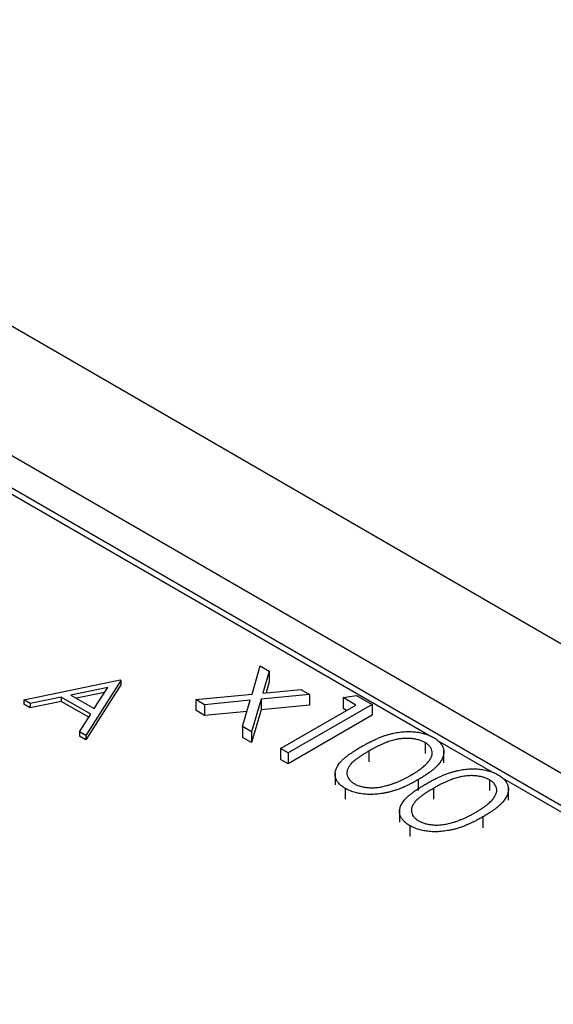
# Model space of a CAD drawing. Header units: inches. Extents: x 3.21 to 13.19, y 2.59 to 9.58.
# Tile 47 of 47: x 12.4 to 12.5, y 7.11 to 7.3. Entities that reach past the tile are written whole.
import ezdxf

# ---------------------------------------------------------------- set-up
doc = ezdxf.new("R2010")
doc.units = ezdxf.units.IN
doc.header["$MEASUREMENT"] = 0

msp = doc.modelspace()

# ---------------------------------------------------------------- linework, layer by layer
at = {"color": 7, "linetype": 'Continuous', "lineweight": 25}
for p, q in [((12.90665, 6.94837), (11.97221, 7.48781)), ((12.88544, 6.93612), (11.96142, 7.46955)), ((12.47508, 7.16567), (11.95921, 7.46347)), ((12.88544, 6.93), (11.96142, 7.46342)), ((12.44177, 7.17343), (12.44331, 7.17875)), ((12.44331, 7.17875), (12.44501, 7.17777)), ((12.44501, 7.17777), (12.44381, 7.17362)), ((12.44501, 7.17777), (12.44501, 7.17573)), ((12.39849, 7.17235), (12.41674, 7.17611)), ((12.41439, 7.17468), (12.40742, 7.17324)), ((12.41689, 7.17602), (12.41023, 7.16558)), ((12.41689, 7.1752), (12.41023, 7.16476)), ((12.41184, 7.17069), (12.41439, 7.17468)), ((12.41674, 7.17611), (12.41689, 7.17602)), ((12.41689, 7.17602), (12.41689, 7.1752)), ((12.44501, 7.17573), (12.44442, 7.17368)), ((12.40555, 7.17286), (12.3997, 7.17165)), ((12.41116, 7.16962), (12.40555, 7.17286)), ((12.40555, 7.17286), (12.40555, 7.17204)), ((12.40742, 7.17324), (12.41184, 7.17069)), ((12.41379, 7.17374), (12.40846, 7.17264)), ((12.43107, 7.1724), (12.44177, 7.17343)), ((12.45269, 7.17334), (12.44347, 7.17245)), ((12.44381, 7.17362), (12.451, 7.17432)), ((12.451, 7.17432), (12.45269, 7.17334)), ((12.45269, 7.17334), (12.45269, 7.1713)), ((12.45902, 7.17275), (12.46158, 7.17315)), ((12.46146, 7.17134), (12.45902, 7.17275)), ((12.45902, 7.17275), (12.45902, 7.17071)), ((12.46158, 7.17315), (12.46452, 7.17145)), ((12.3997, 7.17165), (12.39849, 7.17235)), ((12.39849, 7.17235), (12.39849, 7.17154)), ((12.3997, 7.17084), (12.39849, 7.17154)), ((12.40555, 7.17204), (12.3997, 7.17084)), ((12.3997, 7.17165), (12.3997, 7.17084)), ((12.41078, 7.16902), (12.40555, 7.17204)), ((12.43277, 7.17141), (12.43107, 7.1724)), ((12.43107, 7.1724), (12.43107, 7.17035)), ((12.44143, 7.17225), (12.43277, 7.17141)), ((12.43277, 7.17141), (12.43277, 7.16937)), ((12.43998, 7.16725), (12.44143, 7.17225)), ((12.44347, 7.17245), (12.44168, 7.16627)), ((12.44347, 7.17245), (12.44347, 7.17041)), ((12.45269, 7.1713), (12.44347, 7.17041)), ((12.44719, 7.16309), (12.46146, 7.17134)), ((12.46452, 7.17145), (12.44861, 7.16227)), ((12.4597, 7.17032), (12.45902, 7.17071)), ((12.46452, 7.17145), (12.46452, 7.16941)), ((12.40902, 7.16627), (12.41116, 7.16962)), ((12.43277, 7.16937), (12.43107, 7.17035)), ((12.44082, 7.17015), (12.43277, 7.16937)), ((12.44347, 7.17041), (12.44168, 7.16423)), ((12.46452, 7.16941), (12.44861, 7.16023)), ((12.44168, 7.16627), (12.43998, 7.16725)), ((12.43998, 7.16725), (12.43998, 7.16521)), ((12.40902, 7.16627), (12.40902, 7.16546)), ((12.41023, 7.16558), (12.40902, 7.16627)), ((12.41023, 7.16476), (12.40902, 7.16546)), ((12.41023, 7.16558), (12.41023, 7.16476)), ((12.44168, 7.16423), (12.43998, 7.16521)), ((12.44168, 7.16627), (12.44168, 7.16423)), ((12.47458, 7.16423), (12.47458, 7.16219)), ((12.48732, 7.15861), (12.477, 7.16456)), ((12.44861, 7.16227), (12.44719, 7.16309)), ((12.44719, 7.16309), (12.44719, 7.16105)), ((12.44861, 7.16227), (12.44861, 7.16023)), ((12.46391, 7.16262), (12.46391, 7.16058)), ((12.47815, 7.16041), (12.47815, 7.16271)), ((12.44861, 7.16023), (12.44719, 7.16105)), ((12.4575, 7.1585), (12.4575, 7.1562)), ((12.47329, 7.1572), (12.47329, 7.15516)), ((12.48682, 7.15717), (12.48682, 7.15513)), ((12.87908, 6.93245), (12.48924, 7.1575)), ((12.45944, 7.15555), (12.45944, 7.15351)), ((12.47615, 7.15556), (12.47615, 7.15352)), ((12.49039, 7.15335), (12.49039, 7.15564)), ((12.46974, 7.15143), (12.46974, 7.14914)), ((12.48553, 7.15014), (12.48553, 7.1481)), ((12.47168, 7.14848), (12.47168, 7.14644))]:
    msp.add_line(p, q, dxfattribs=at)
for points, knots in [([(12.46248, 7.16344), (12.46273, 7.16359), (12.46323, 7.16387), (12.46399, 7.16427), (12.46472, 7.16463), (12.46542, 7.16495), (12.4661, 7.16524), (12.46676, 7.16549), (12.4674, 7.1657), (12.46801, 7.16587), (12.46861, 7.16601), (12.46919, 7.16612), (12.46977, 7.16621), (12.47034, 7.16628), (12.4709, 7.16631), (12.47145, 7.16633), (12.472, 7.16632), (12.47253, 7.16628), (12.47305, 7.16622), (12.47355, 7.16614), (12.47404, 7.16604), (12.4745, 7.16591), (12.47495, 7.16577), (12.47538, 7.1656), (12.47579, 7.16542), (12.47604, 7.16527), (12.47617, 7.1652)], [0, 0, 0, 0, 0.0685946, 0.133246, 0.1943126, 0.2512792, 0.3045134, 0.3542349, 0.4004806, 0.4434108, 0.4840149, 0.5232523, 0.5610424, 0.5979002, 0.6335185, 0.6683144, 0.7024957, 0.7366854, 0.7702932, 0.8034373, 0.835913, 0.8684602, 0.9008465, 0.9334665, 0.9662576, 1, 1, 1, 1]), ([(12.47458, 7.16423), (12.4744, 7.16433), (12.47403, 7.16452), (12.47338, 7.16475), (12.47265, 7.1649), (12.472, 7.16499), (12.47146, 7.16503), (12.47104, 7.16503), (12.47062, 7.16502), (12.47018, 7.16498), (12.46974, 7.16493), (12.4693, 7.16485), (12.46885, 7.16476), (12.46838, 7.16464), (12.46791, 7.1645), (12.46741, 7.16433), (12.46688, 7.16413), (12.46634, 7.16389), (12.46577, 7.16362), (12.46517, 7.16331), (12.46454, 7.16298), (12.46413, 7.16275), (12.46391, 7.16262)], [0, 0, 0, 0, 0.060387, 0.120883, 0.182755, 0.247811, 0.281299, 0.315088, 0.349702, 0.384857, 0.420966, 0.458511, 0.497175, 0.537602, 0.580503, 0.627468, 0.678388, 0.733983, 0.793747, 0.857714, 0.926698, 1, 1, 1, 1]), ([(12.47617, 7.1652), (12.47629, 7.16513), (12.47654, 7.16498), (12.47687, 7.16474), (12.47716, 7.16449), (12.47741, 7.16423), (12.47764, 7.16396), (12.47782, 7.16368), (12.47797, 7.16338), (12.47807, 7.16308), (12.47814, 7.16277), (12.47816, 7.16244), (12.47814, 7.16212), (12.47807, 7.16178), (12.47796, 7.16144), (12.47781, 7.1611), (12.4776, 7.16075), (12.47736, 7.16038), (12.47706, 7.16002), (12.47671, 7.15964), (12.47629, 7.15925), (12.47581, 7.15886), (12.47527, 7.15846), (12.47467, 7.15804), (12.474, 7.15762), (12.47353, 7.15734), (12.47329, 7.1572)], [0, 0, 0, 0, 0.0337881, 0.0671939, 0.0998624, 0.1325666, 0.1651512, 0.1979132, 0.231319, 0.2650833, 0.2992553, 0.3343986, 0.3699428, 0.4062836, 0.4440638, 0.4829977, 0.5233544, 0.5655366, 0.6096129, 0.6563908, 0.7058855, 0.7583245, 0.8138318, 0.8727946, 0.9347222, 1, 1, 1, 1]), ([(12.45944, 7.15555), (12.45932, 7.15562), (12.45907, 7.15577), (12.45875, 7.156), (12.45846, 7.15625), (12.45822, 7.15651), (12.45799, 7.15677), (12.45782, 7.15705), (12.45768, 7.15734), (12.45757, 7.15763), (12.45751, 7.15794), (12.45749, 7.15825), (12.45752, 7.15857), (12.45759, 7.15889), (12.4577, 7.15922), (12.45785, 7.15956), (12.45805, 7.1599), (12.45829, 7.16025), (12.45859, 7.16061), (12.45895, 7.16098), (12.45939, 7.16136), (12.45988, 7.16175), (12.46043, 7.16216), (12.46105, 7.16258), (12.46174, 7.16301), (12.46223, 7.1633), (12.46248, 7.16344)], [0, 0, 0, 0, 0.033787, 0.066622, 0.099285, 0.131361, 0.163585, 0.196104, 0.228902, 0.262158, 0.295991, 0.330218, 0.36506, 0.400951, 0.43762, 0.475708, 0.515381, 0.556414, 0.599765, 0.646424, 0.696431, 0.749782, 0.806573, 0.867436, 0.931887, 1, 1, 1, 1]), ([(12.47187, 7.15803), (12.47206, 7.15814), (12.47243, 7.15836), (12.47295, 7.15869), (12.47343, 7.15902), (12.47387, 7.15933), (12.47426, 7.15965), (12.47461, 7.15995), (12.47491, 7.16026), (12.47518, 7.16055), (12.4754, 7.16084), (12.47559, 7.16113), (12.47573, 7.1614), (12.47584, 7.16167), (12.47592, 7.16193), (12.47594, 7.16219), (12.47594, 7.16244), (12.47588, 7.16275), (12.47573, 7.16313), (12.47546, 7.16354), (12.47508, 7.16392), (12.47475, 7.16413), (12.47458, 7.16423)], [0, 0, 0, 0, 0.065681, 0.128486, 0.188175, 0.245106, 0.299448, 0.350823, 0.399942, 0.446672, 0.491255, 0.533376, 0.573853, 0.612526, 0.649597, 0.685532, 0.720106, 0.753838, 0.818925, 0.880493, 0.940311, 1, 1, 1, 1]), ([(12.46391, 7.16262), (12.4637, 7.1625), (12.46329, 7.16226), (12.46272, 7.1619), (12.4622, 7.16155), (12.46172, 7.16123), (12.46132, 7.16091), (12.46096, 7.16061), (12.46066, 7.16032), (12.46041, 7.16005), (12.46021, 7.15978), (12.46005, 7.15952), (12.45992, 7.15926), (12.45982, 7.15901), (12.45977, 7.15876), (12.45974, 7.15851), (12.45975, 7.15827), (12.45981, 7.15795), (12.45996, 7.15758), (12.46024, 7.15716), (12.46062, 7.15678), (12.46095, 7.15657), (12.46112, 7.15646)], [0, 0, 0, 0, 0.072951, 0.141584, 0.205926, 0.265301, 0.320597, 0.371817, 0.41879, 0.461699, 0.502134, 0.540804, 0.578181, 0.614297, 0.649678, 0.684299, 0.718359, 0.752081, 0.817652, 0.879722, 0.939966, 1, 1, 1, 1]), ([(12.46727, 7.15607), (12.46745, 7.15612), (12.46784, 7.15623), (12.46841, 7.15642), (12.46898, 7.15663), (12.46956, 7.15686), (12.47013, 7.15712), (12.47071, 7.1574), (12.47129, 7.15771), (12.47167, 7.15792), (12.47187, 7.15803)], [0, 0, 0, 0, 0.1105883, 0.2245418, 0.3425035, 0.4643241, 0.590756, 0.7222275, 0.8588428, 1, 1, 1, 1]), ([(12.47472, 7.15638), (12.47497, 7.15652), (12.47547, 7.15681), (12.47623, 7.15721), (12.47696, 7.15757), (12.47766, 7.15789), (12.47834, 7.15818), (12.479, 7.15842), (12.47963, 7.15863), (12.48025, 7.1588), (12.48085, 7.15894), (12.48143, 7.15906), (12.48201, 7.15915), (12.48258, 7.15921), (12.48314, 7.15925), (12.48369, 7.15927), (12.48423, 7.15925), (12.48477, 7.15922), (12.48529, 7.15915), (12.48579, 7.15907), (12.48628, 7.15897), (12.48674, 7.15885), (12.48719, 7.1587), (12.48762, 7.15854), (12.48803, 7.15835), (12.48828, 7.15821), (12.4884, 7.15814)], [0, 0, 0, 0, 0.0685946, 0.133246, 0.1943126, 0.2512792, 0.3045134, 0.3542349, 0.4004806, 0.4434108, 0.4840149, 0.5232523, 0.5610424, 0.5979002, 0.6335185, 0.6683144, 0.7024957, 0.7366854, 0.7702932, 0.8034373, 0.835913, 0.8684602, 0.9008465, 0.9334665, 0.9662576, 1, 1, 1, 1]), ([(12.48682, 7.15717), (12.48664, 7.15727), (12.48627, 7.15746), (12.48561, 7.15768), (12.48489, 7.15784), (12.48424, 7.15792), (12.4837, 7.15796), (12.48328, 7.15797), (12.48285, 7.15795), (12.48242, 7.15792), (12.48198, 7.15786), (12.48154, 7.15779), (12.48109, 7.15769), (12.48062, 7.15758), (12.48015, 7.15744), (12.47965, 7.15726), (12.47912, 7.15706), (12.47858, 7.15682), (12.478, 7.15655), (12.47741, 7.15625), (12.47678, 7.15592), (12.47636, 7.15568), (12.47615, 7.15556)], [0, 0, 0, 0, 0.060387, 0.120883, 0.182755, 0.247811, 0.281299, 0.315088, 0.349702, 0.384857, 0.420966, 0.458511, 0.497175, 0.537602, 0.580503, 0.627468, 0.678388, 0.733983, 0.793747, 0.857714, 0.926698, 1, 1, 1, 1]), ([(12.4884, 7.15814), (12.48853, 7.15806), (12.48878, 7.15792), (12.48911, 7.15768), (12.4894, 7.15743), (12.48965, 7.15717), (12.48988, 7.15689), (12.49006, 7.15661), (12.4902, 7.15632), (12.49031, 7.15601), (12.49038, 7.1557), (12.4904, 7.15538), (12.49037, 7.15505), (12.49031, 7.15472), (12.4902, 7.15438), (12.49005, 7.15403), (12.48984, 7.15368), (12.4896, 7.15332), (12.4893, 7.15295), (12.48895, 7.15257), (12.48853, 7.15219), (12.48805, 7.15179), (12.48751, 7.15139), (12.48691, 7.15098), (12.48624, 7.15056), (12.48577, 7.15028), (12.48553, 7.15014)], [0, 0, 0, 0, 0.0337881, 0.0671939, 0.0998624, 0.1325666, 0.1651512, 0.1979132, 0.231319, 0.2650833, 0.2992553, 0.3343986, 0.3699428, 0.4062836, 0.4440638, 0.4829977, 0.5233544, 0.5655366, 0.6096129, 0.6563908, 0.7058855, 0.7583245, 0.8138318, 0.8727946, 0.9347222, 1, 1, 1, 1]), ([(12.47329, 7.1572), (12.47304, 7.15706), (12.47256, 7.15679), (12.47184, 7.15641), (12.47113, 7.15607), (12.47043, 7.15575), (12.46976, 7.15548), (12.46909, 7.15524), (12.46845, 7.15503), (12.46781, 7.15486), (12.46719, 7.15472), (12.46658, 7.1546), (12.46598, 7.15451), (12.4654, 7.15445), (12.46482, 7.15441), (12.46425, 7.1544), (12.46369, 7.15441), (12.46314, 7.15445), (12.46261, 7.15451), (12.4621, 7.15459), (12.46161, 7.1547), (12.46113, 7.15483), (12.46068, 7.15497), (12.46025, 7.15515), (12.45982, 7.15533), (12.45957, 7.15548), (12.45944, 7.15555)], [0, 0, 0, 0, 0.0650633, 0.1267732, 0.1855158, 0.2407647, 0.2929798, 0.3422504, 0.3889193, 0.4327757, 0.4746284, 0.5147747, 0.5536059, 0.5914264, 0.6280281, 0.6638036, 0.6989843, 0.7335915, 0.7676285, 0.8012083, 0.8342638, 0.8669807, 0.8997197, 0.9327019, 0.9661759, 1, 1, 1, 1]), ([(12.46112, 7.15646), (12.4613, 7.15636), (12.46167, 7.15617), (12.46232, 7.15595), (12.46304, 7.15579), (12.46368, 7.15571), (12.46421, 7.15567), (12.46463, 7.15567), (12.46505, 7.15568), (12.46548, 7.15572), (12.46592, 7.15577), (12.46636, 7.15585), (12.46682, 7.15595), (12.46711, 7.15603), (12.46727, 7.15607)], [0, 0, 0, 0, 0.112813, 0.225394, 0.339595, 0.459675, 0.521735, 0.583926, 0.648174, 0.713881, 0.781004, 0.851451, 0.924051, 1, 1, 1, 1]), ([(12.47168, 7.14848), (12.47156, 7.14856), (12.47131, 7.1487), (12.47099, 7.14894), (12.4707, 7.14918), (12.47045, 7.14944), (12.47023, 7.14971), (12.47006, 7.14998), (12.46992, 7.15027), (12.46981, 7.15057), (12.46975, 7.15087), (12.46973, 7.15119), (12.46975, 7.1515), (12.46983, 7.15183), (12.46993, 7.15216), (12.47009, 7.15249), (12.47029, 7.15283), (12.47053, 7.15318), (12.47083, 7.15354), (12.47119, 7.15391), (12.47162, 7.15429), (12.47212, 7.15468), (12.47267, 7.15509), (12.47329, 7.15551), (12.47398, 7.15595), (12.47447, 7.15623), (12.47472, 7.15638)], [0, 0, 0, 0, 0.033787, 0.066622, 0.099285, 0.131361, 0.163585, 0.196104, 0.228902, 0.262158, 0.295991, 0.330218, 0.36506, 0.400951, 0.43762, 0.475708, 0.515381, 0.556414, 0.599765, 0.646424, 0.696431, 0.749782, 0.806573, 0.867436, 0.931887, 1, 1, 1, 1]), ([(12.48411, 7.15096), (12.48429, 7.15108), (12.48466, 7.1513), (12.48519, 7.15162), (12.48566, 7.15195), (12.48611, 7.15227), (12.48649, 7.15258), (12.48685, 7.15289), (12.48715, 7.15319), (12.48742, 7.15349), (12.48764, 7.15378), (12.48782, 7.15406), (12.48797, 7.15434), (12.48808, 7.15461), (12.48815, 7.15487), (12.48818, 7.15513), (12.48818, 7.15537), (12.48812, 7.15569), (12.48797, 7.15606), (12.4877, 7.15648), (12.48732, 7.15685), (12.48699, 7.15706), (12.48682, 7.15717)], [0, 0, 0, 0, 0.065681, 0.128486, 0.188175, 0.245106, 0.299448, 0.350823, 0.399942, 0.446672, 0.491255, 0.533376, 0.573853, 0.612526, 0.649597, 0.685532, 0.720106, 0.753838, 0.818925, 0.880493, 0.940311, 1, 1, 1, 1]), ([(12.47615, 7.15556), (12.47594, 7.15543), (12.47553, 7.1552), (12.47496, 7.15483), (12.47443, 7.15449), (12.47396, 7.15416), (12.47356, 7.15384), (12.4732, 7.15354), (12.4729, 7.15326), (12.47265, 7.15298), (12.47245, 7.15271), (12.47229, 7.15245), (12.47216, 7.1522), (12.47206, 7.15194), (12.47201, 7.15169), (12.47198, 7.15145), (12.47199, 7.1512), (12.47205, 7.15089), (12.4722, 7.15051), (12.47248, 7.15009), (12.47286, 7.14972), (12.47319, 7.1495), (12.47336, 7.1494)], [0, 0, 0, 0, 0.072951, 0.141584, 0.205926, 0.265301, 0.320597, 0.371817, 0.41879, 0.461699, 0.502134, 0.540804, 0.578181, 0.614297, 0.649678, 0.684299, 0.718359, 0.752081, 0.817652, 0.879722, 0.939966, 1, 1, 1, 1]), ([(12.48553, 7.15014), (12.48528, 7.15), (12.4848, 7.14973), (12.48408, 7.14934), (12.48336, 7.149), (12.48267, 7.14869), (12.48199, 7.14841), (12.48133, 7.14817), (12.48068, 7.14796), (12.48005, 7.14779), (12.47943, 7.14765), (12.47882, 7.14754), (12.47822, 7.14745), (12.47763, 7.14738), (12.47705, 7.14734), (12.47649, 7.14733), (12.47593, 7.14734), (12.47538, 7.14738), (12.47485, 7.14745), (12.47434, 7.14753), (12.47385, 7.14764), (12.47337, 7.14776), (12.47292, 7.14791), (12.47248, 7.14808), (12.47206, 7.14827), (12.47181, 7.14841), (12.47168, 7.14848)], [0, 0, 0, 0, 0.0650633, 0.1267732, 0.1855158, 0.2407647, 0.2929798, 0.3422504, 0.3889193, 0.4327757, 0.4746284, 0.5147747, 0.5536059, 0.5914264, 0.6280281, 0.6638036, 0.6989843, 0.7335915, 0.7676285, 0.8012083, 0.8342638, 0.8669807, 0.8997197, 0.9327019, 0.9661759, 1, 1, 1, 1]), ([(12.4795, 7.149), (12.47969, 7.14906), (12.48008, 7.14917), (12.48065, 7.14935), (12.48122, 7.14957), (12.4818, 7.1498), (12.48237, 7.15006), (12.48295, 7.15034), (12.48353, 7.15064), (12.48391, 7.15086), (12.48411, 7.15096)], [0, 0, 0, 0, 0.1105883, 0.2245418, 0.3425035, 0.4643241, 0.590756, 0.7222275, 0.8588428, 1, 1, 1, 1]), ([(12.47336, 7.1494), (12.47354, 7.1493), (12.47391, 7.14911), (12.47456, 7.14889), (12.47527, 7.14872), (12.47591, 7.14864), (12.47645, 7.14861), (12.47687, 7.1486), (12.47729, 7.14862), (12.47772, 7.14865), (12.47816, 7.14871), (12.4786, 7.14879), (12.47905, 7.14888), (12.47935, 7.14896), (12.4795, 7.149)], [0, 0, 0, 0, 0.112813, 0.225394, 0.339595, 0.459675, 0.521735, 0.583926, 0.648174, 0.713881, 0.781004, 0.851451, 0.924051, 1, 1, 1, 1])]:
    msp.add_open_spline(points, degree=3, knots=knots, dxfattribs=at)

doc.saveas('drawing.dxf')
